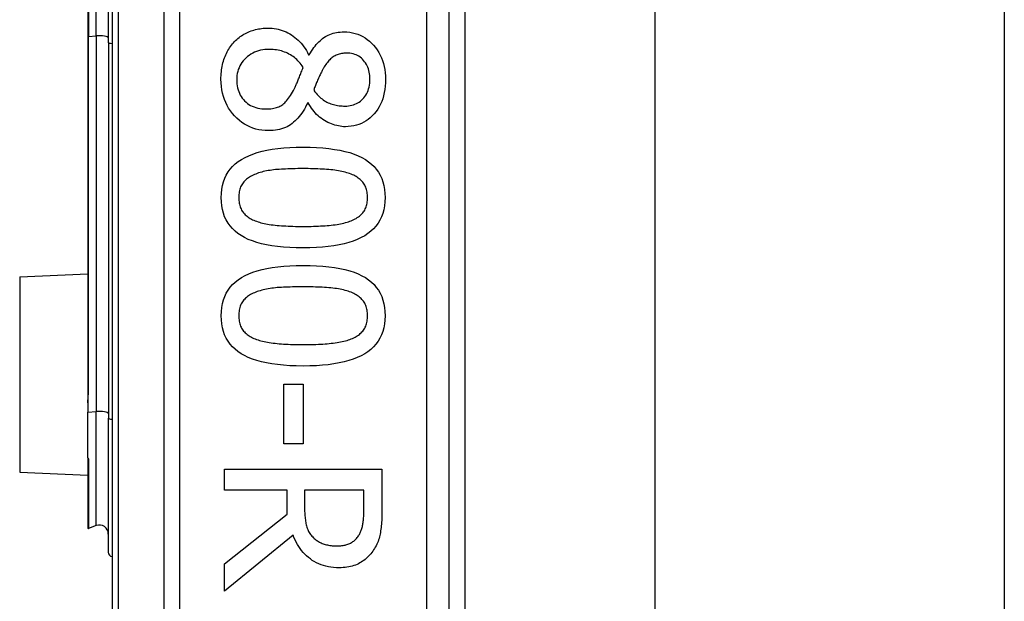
# Model space of a CAD drawing. Header units: inches. Extents: x 0 to 120, y -11 to 78.
# Tile 27 of 90: x 33.853 to 35.116, y 24.999 to 25.744. Entities that reach past the tile are written whole.
import ezdxf

# ---------------------------------------------------------------- set-up
doc = ezdxf.new("R2010")
doc.units = ezdxf.units.IN
doc.header["$LTSCALE"] = 7.213522
doc.header["$MEASUREMENT"] = 0
doc.layers.add('Visible Edges(ANSI)', color=7, linetype='Continuous', lineweight=25)
doc.layers.add('Visible Tangent Edges(ANSI)', color=7, linetype='Continuous', lineweight=25)

msp = doc.modelspace()

# ---------------------------------------------------------------- linework, layer by layer
at = {"layer": 'Visible Edges(ANSI)'}
for p, q in [((33.9716, 27.1804), (33.9716, 24.424)), ((34.4041, 24.7038), (34.4041, 26.9006)), ((34.4242, 26.722), (34.4242, 24.8824)), ((34.668, 26.7036), (34.668, 24.9008)), ((35.1161, 26.7036), (35.1161, 24.9008)), ((33.9406, 25.8815), (33.9406, 25.7229)), ((33.9669, 25.7153), (33.9669, 25.8891)), ((33.9406, 25.7229), (33.9406, 25.2683)), ((33.9669, 25.7153), (33.9669, 25.2337)), ((34.2237, 25.6994), (34.2246, 25.6994)), ((34.2234, 25.6379), (34.2226, 25.6379)), ((33.8532, 25.4148), (33.9406, 25.4186)), ((34.192, 25.277), (34.2166, 25.277)), ((34.192, 25.2007), (34.192, 25.277)), ((34.2166, 25.277), (34.2166, 25.2007)), ((33.9406, 25.2683), (33.9406, 25.2533)), ((33.9406, 25.2533), (33.9406, 25.2411)), ((33.9406, 25.1828), (33.9406, 25.2411)), ((33.9669, 25.0618), (33.9669, 25.2337)), ((34.2166, 25.2007), (34.192, 25.2007)), ((33.9406, 25.1828), (33.9406, 25.1826)), ((33.9406, 25.1826), (33.9406, 25.1817)), ((33.9406, 25.1817), (33.9406, 25.0928)), ((33.8532, 25.1645), (33.9406, 25.1607)), ((34.116, 25.1681), (34.3178, 25.1681)), ((34.116, 25.1413), (34.116, 25.1681)), ((34.3178, 25.1681), (34.3178, 25.1161)), ((34.1963, 25.1413), (34.116, 25.1413)), ((34.1963, 25.1105), (34.1963, 25.1413)), ((34.2946, 25.1413), (34.2187, 25.1413)), ((34.2187, 25.1413), (34.2187, 25.1177)), ((34.2946, 25.1146), (34.2946, 25.1413)), ((34.116, 25.0468), (34.1963, 25.1105)), ((33.9514, 25.0959), (33.9414, 25.0923)), ((34.2038, 25.0837), (34.116, 25.0119)), ((34.116, 25.0119), (34.116, 25.0468))]:
    msp.add_line(p, q, dxfattribs=at)
at = {"layer": 'Visible Edges(ANSI)', "flags": 128}
for points in [[(34.1287, 25.7163), (34.1301, 25.7177), (34.1315, 25.719), (34.133, 25.7203), (34.1345, 25.7215), (34.1361, 25.7226), (34.1376, 25.7238), (34.1393, 25.7248), (34.1409, 25.7258), (34.1427, 25.7267), (34.1444, 25.7276), (34.1462, 25.7284), (34.148, 25.7292), (34.1499, 25.7299), (34.1518, 25.7305), (34.1537, 25.7311), (34.1556, 25.7316), (34.1576, 25.7321), (34.1595, 25.7325), (34.1615, 25.7328), (34.1635, 25.7331), (34.1655, 25.7333), (34.1676, 25.7335), (34.1697, 25.7336), (34.1717, 25.7336)], [(34.1717, 25.7336), (34.1744, 25.7335), (34.1771, 25.7334), (34.1798, 25.7331), (34.1824, 25.7326), (34.1849, 25.7321), (34.1874, 25.7314), (34.1899, 25.7306), (34.1924, 25.7297), (34.1948, 25.7287), (34.1972, 25.7275), (34.1995, 25.7263), (34.2018, 25.7249), (34.2041, 25.7233), (34.2063, 25.7217), (34.2084, 25.72), (34.2104, 25.7181), (34.2123, 25.7162), (34.2142, 25.7141), (34.216, 25.7119), (34.2177, 25.7097), (34.2193, 25.7073), (34.2209, 25.7048), (34.2223, 25.7022), (34.2237, 25.6994)], [(34.2246, 25.6994), (34.226, 25.7019), (34.2275, 25.7042), (34.229, 25.7064), (34.2305, 25.7085), (34.2321, 25.7105), (34.2336, 25.7124), (34.2352, 25.7142), (34.2368, 25.7159), (34.2385, 25.7174), (34.2401, 25.7189), (34.2418, 25.7202), (34.2435, 25.7215), (34.2453, 25.7227), (34.2471, 25.7237), (34.249, 25.7246), (34.251, 25.7255), (34.253, 25.7262), (34.2551, 25.7269), (34.2573, 25.7274), (34.2595, 25.7279), (34.2618, 25.7282), (34.2642, 25.7285), (34.2667, 25.7286), (34.2692, 25.7287)], [(34.2692, 25.7287), (34.2729, 25.7286), (34.2766, 25.7282), (34.2801, 25.7276), (34.2835, 25.7268), (34.2868, 25.7257), (34.2901, 25.7244), (34.2932, 25.7229), (34.2962, 25.7211), (34.2991, 25.719), (34.3019, 25.7168), (34.3046, 25.7143), (34.3071, 25.7115), (34.3096, 25.7086), (34.3118, 25.7055), (34.3138, 25.7024), (34.3156, 25.699), (34.3172, 25.6956), (34.3186, 25.692), (34.3197, 25.6883), (34.3207, 25.6845), (34.3214, 25.6805), (34.3219, 25.6764), (34.3223, 25.6722), (34.3224, 25.6679)], [(34.1114, 25.6679), (34.1114, 25.6704), (34.1115, 25.6728), (34.1117, 25.6752), (34.1119, 25.6776), (34.1122, 25.6799), (34.1125, 25.6822), (34.1129, 25.6845), (34.1134, 25.6867), (34.1139, 25.6889), (34.1145, 25.6911), (34.1152, 25.6932), (34.1159, 25.6953), (34.1167, 25.6973), (34.1175, 25.6993), (34.1184, 25.7012), (34.1193, 25.7031), (34.1203, 25.7049), (34.1214, 25.7067), (34.1225, 25.7084), (34.1236, 25.7101), (34.1248, 25.7117), (34.1261, 25.7133), (34.1274, 25.7148), (34.1287, 25.7163)], [(34.1737, 25.7063), (34.1707, 25.7062), (34.1678, 25.706), (34.1649, 25.7056), (34.1622, 25.7051), (34.1595, 25.7044), (34.157, 25.7035), (34.1545, 25.7025), (34.1521, 25.7014), (34.1498, 25.7001), (34.1476, 25.6986), (34.1455, 25.697), (34.1435, 25.6953), (34.1415, 25.6934), (34.1398, 25.6914), (34.1382, 25.6894), (34.1368, 25.6873), (34.1356, 25.6851), (34.1345, 25.6828), (34.1336, 25.6805), (34.1328, 25.678), (34.1323, 25.6755), (34.1318, 25.6729), (34.1316, 25.6703), (34.1315, 25.6675)], [(34.2169, 25.6832), (34.2156, 25.6851), (34.2143, 25.6868), (34.213, 25.6885), (34.2116, 25.6901), (34.2101, 25.6916), (34.2086, 25.6931), (34.2071, 25.6945), (34.2055, 25.6958), (34.2038, 25.697), (34.2021, 25.6982), (34.2004, 25.6993), (34.1986, 25.7003), (34.1967, 25.7013), (34.1948, 25.7021), (34.1929, 25.7029), (34.1909, 25.7036), (34.1889, 25.7043), (34.1869, 25.7048), (34.1848, 25.7053), (34.1826, 25.7056), (34.1805, 25.7059), (34.1783, 25.7061), (34.176, 25.7063), (34.1737, 25.7063)], [(34.2723, 25.7016), (34.2707, 25.7015), (34.2691, 25.7014), (34.2675, 25.7012), (34.266, 25.701), (34.2645, 25.7007), (34.2631, 25.7003), (34.2617, 25.6999), (34.2604, 25.6994), (34.2591, 25.6988), (34.2578, 25.6982), (34.2566, 25.6975), (34.2554, 25.6967), (34.2542, 25.6959), (34.2531, 25.695), (34.252, 25.694), (34.2509, 25.693), (34.2498, 25.6919), (34.2488, 25.6907), (34.2478, 25.6895), (34.2467, 25.6882), (34.2457, 25.6868), (34.2448, 25.6853), (34.2438, 25.6838), (34.2429, 25.6823)], [(34.3024, 25.668), (34.3023, 25.6704), (34.3022, 25.6728), (34.3019, 25.6751), (34.3015, 25.6772), (34.301, 25.6794), (34.3004, 25.6814), (34.2997, 25.6834), (34.2988, 25.6853), (34.2979, 25.6871), (34.2968, 25.6889), (34.2956, 25.6905), (34.2943, 25.6921), (34.2929, 25.6936), (34.2915, 25.695), (34.2899, 25.6963), (34.2883, 25.6974), (34.2866, 25.6984), (34.2848, 25.6992), (34.2829, 25.6999), (34.2809, 25.7005), (34.2789, 25.701), (34.2768, 25.7013), (34.2746, 25.7015), (34.2723, 25.7016)], [(34.2043, 25.6536), (34.2047, 25.6544), (34.2052, 25.6552), (34.2056, 25.6561), (34.2061, 25.657), (34.2065, 25.658), (34.207, 25.659), (34.2075, 25.66), (34.208, 25.6611), (34.2084, 25.6623), (34.2089, 25.6634), (34.2094, 25.6646), (34.2099, 25.6659), (34.2104, 25.6672), (34.211, 25.6685), (34.2115, 25.6699), (34.212, 25.6712), (34.2126, 25.6726), (34.2132, 25.6741), (34.2138, 25.6755), (34.2144, 25.677), (34.215, 25.6785), (34.2156, 25.6801), (34.2162, 25.6816), (34.2169, 25.6832)], [(34.2429, 25.6823), (34.2425, 25.6815), (34.2421, 25.6808), (34.2416, 25.6799), (34.2412, 25.679), (34.2407, 25.6781), (34.2402, 25.677), (34.2396, 25.6759), (34.2391, 25.6748), (34.2385, 25.6735), (34.2379, 25.6723), (34.2372, 25.6709), (34.2366, 25.6695), (34.2359, 25.6681), (34.2353, 25.6667), (34.2347, 25.6653), (34.2341, 25.6639), (34.2335, 25.6626), (34.233, 25.6612), (34.2325, 25.6599), (34.232, 25.6587), (34.2315, 25.6574), (34.2311, 25.6562), (34.2307, 25.655), (34.2303, 25.6538)], [(34.1722, 25.6021), (34.168, 25.6023), (34.1639, 25.6026), (34.1598, 25.6033), (34.1559, 25.6042), (34.1521, 25.6054), (34.1485, 25.6068), (34.1449, 25.6085), (34.1415, 25.6105), (34.1382, 25.6127), (34.135, 25.6152), (34.1319, 25.6179), (34.1289, 25.6209), (34.1261, 25.6241), (34.1236, 25.6275), (34.1212, 25.6309), (34.1192, 25.6345), (34.1174, 25.6382), (34.1158, 25.6421), (34.1144, 25.646), (34.1133, 25.6501), (34.1125, 25.6544), (34.1119, 25.6587), (34.1115, 25.6632), (34.1114, 25.6679)], [(34.1315, 25.6675), (34.1316, 25.6647), (34.1318, 25.6621), (34.1322, 25.6595), (34.1326, 25.6569), (34.1333, 25.6545), (34.1341, 25.6522), (34.135, 25.65), (34.1361, 25.6478), (34.1373, 25.6458), (34.1386, 25.6438), (34.1401, 25.642), (34.1417, 25.6402), (34.1435, 25.6386), (34.1453, 25.6371), (34.1473, 25.6357), (34.1494, 25.6345), (34.1515, 25.6334), (34.1538, 25.6325), (34.1562, 25.6317), (34.1587, 25.6311), (34.1613, 25.6306), (34.1639, 25.6302), (34.1667, 25.63), (34.1696, 25.6299)], [(34.2707, 25.6337), (34.2729, 25.6337), (34.2751, 25.6339), (34.2772, 25.6343), (34.2792, 25.6347), (34.2812, 25.6353), (34.2831, 25.636), (34.285, 25.6368), (34.2868, 25.6377), (34.2885, 25.6388), (34.2902, 25.64), (34.2918, 25.6413), (34.2933, 25.6428), (34.2948, 25.6443), (34.2961, 25.646), (34.2973, 25.6477), (34.2984, 25.6496), (34.2993, 25.6516), (34.3001, 25.6536), (34.3008, 25.6558), (34.3014, 25.658), (34.3018, 25.6604), (34.3022, 25.6628), (34.3023, 25.6654), (34.3024, 25.668)], [(34.3224, 25.6679), (34.3223, 25.6634), (34.322, 25.659), (34.3215, 25.6548), (34.3208, 25.6508), (34.3199, 25.6469), (34.3188, 25.6431), (34.3175, 25.6395), (34.316, 25.6361), (34.3143, 25.6328), (34.3124, 25.6296), (34.3103, 25.6266), (34.308, 25.6238), (34.3055, 25.6211), (34.3029, 25.6187), (34.3003, 25.6165), (34.2975, 25.6146), (34.2946, 25.6128), (34.2915, 25.6113), (34.2884, 25.6101), (34.2851, 25.609), (34.2818, 25.6082), (34.2783, 25.6077), (34.2747, 25.6073), (34.271, 25.6072)], [(34.1696, 25.6299), (34.1717, 25.63), (34.1736, 25.6301), (34.1755, 25.6302), (34.1773, 25.6305), (34.1791, 25.6308), (34.1808, 25.6312), (34.1824, 25.6316), (34.1839, 25.6321), (34.1854, 25.6327), (34.1868, 25.6333), (34.1881, 25.634), (34.1894, 25.6348), (34.1906, 25.6357), (34.1919, 25.6367), (34.1931, 25.6378), (34.1943, 25.6391), (34.1956, 25.6405), (34.1968, 25.642), (34.198, 25.6436), (34.1993, 25.6454), (34.2005, 25.6472), (34.2018, 25.6493), (34.203, 25.6514), (34.2043, 25.6536)], [(34.2303, 25.6538), (34.2318, 25.6519), (34.2333, 25.6501), (34.2348, 25.6484), (34.2363, 25.6468), (34.2379, 25.6453), (34.2394, 25.6439), (34.241, 25.6427), (34.2425, 25.6415), (34.2441, 25.6404), (34.2457, 25.6395), (34.2473, 25.6386), (34.2488, 25.6379), (34.2505, 25.6372), (34.2521, 25.6366), (34.2538, 25.636), (34.2555, 25.6355), (34.2573, 25.6351), (34.2591, 25.6347), (34.2609, 25.6344), (34.2628, 25.6341), (34.2647, 25.6339), (34.2667, 25.6338), (34.2687, 25.6337), (34.2707, 25.6337)], [(34.2226, 25.6379), (34.2212, 25.6351), (34.2198, 25.6323), (34.2183, 25.6296), (34.2168, 25.6271), (34.2152, 25.6247), (34.2135, 25.6224), (34.2118, 25.6203), (34.2101, 25.6182), (34.2083, 25.6163), (34.2065, 25.6145), (34.2046, 25.6128), (34.2027, 25.6112), (34.2006, 25.6097), (34.1985, 25.6084), (34.1963, 25.6072), (34.194, 25.6062), (34.1916, 25.6052), (34.1892, 25.6044), (34.1866, 25.6037), (34.1839, 25.6031), (34.1811, 25.6027), (34.1783, 25.6024), (34.1753, 25.6022), (34.1722, 25.6021)], [(34.271, 25.6072), (34.2687, 25.6072), (34.2665, 25.6074), (34.2642, 25.6077), (34.262, 25.6081), (34.2598, 25.6086), (34.2575, 25.6092), (34.2553, 25.6099), (34.2531, 25.6107), (34.2508, 25.6117), (34.2486, 25.6127), (34.2464, 25.6139), (34.2442, 25.6151), (34.242, 25.6165), (34.2399, 25.618), (34.2379, 25.6195), (34.236, 25.6212), (34.2341, 25.6229), (34.2324, 25.6248), (34.2307, 25.6267), (34.2291, 25.6288), (34.2275, 25.6309), (34.2261, 25.6332), (34.2247, 25.6355), (34.2234, 25.6379)], [(34.1117, 25.5163), (34.1119, 25.5217), (34.1124, 25.5269), (34.1133, 25.5318), (34.1146, 25.5365), (34.1162, 25.541), (34.1182, 25.5452), (34.1205, 25.5492), (34.1232, 25.5529), (34.1263, 25.5563), (34.1297, 25.5595), (34.1335, 25.5625), (34.1376, 25.5652), (34.1422, 25.5677), (34.147, 25.57), (34.1523, 25.5721), (34.158, 25.5739), (34.164, 25.5756), (34.1704, 25.577), (34.1772, 25.5782), (34.1843, 25.5791), (34.1918, 25.5799), (34.1998, 25.5804), (34.208, 25.5808), (34.2167, 25.5809)], [(34.2167, 25.5809), (34.2256, 25.5808), (34.2341, 25.5804), (34.2422, 25.5799), (34.2499, 25.5791), (34.2571, 25.5781), (34.264, 25.5769), (34.2704, 25.5755), (34.2765, 25.5739), (34.2821, 25.572), (34.2874, 25.5699), (34.2922, 25.5676), (34.2966, 25.5651), (34.3006, 25.5623), (34.3043, 25.5593), (34.3077, 25.5561), (34.3106, 25.5526), (34.3133, 25.5489), (34.3155, 25.545), (34.3175, 25.5408), (34.3191, 25.5364), (34.3203, 25.5317), (34.3212, 25.5268), (34.3217, 25.5217), (34.3219, 25.5163)], [(34.2167, 25.5534), (34.2132, 25.5534), (34.2098, 25.5534), (34.2065, 25.5533), (34.2033, 25.5532), (34.2002, 25.5532), (34.1972, 25.5531), (34.1943, 25.5529), (34.1915, 25.5528), (34.1888, 25.5527), (34.1862, 25.5525), (34.1836, 25.5523), (34.1812, 25.5521), (34.1789, 25.5518), (34.1766, 25.5516), (34.1743, 25.5512), (34.1721, 25.5509), (34.1699, 25.5505), (34.1678, 25.55), (34.1657, 25.5496), (34.1636, 25.549), (34.1616, 25.5485), (34.1597, 25.5479), (34.1578, 25.5472), (34.1559, 25.5465)], [(34.2782, 25.5464), (34.2764, 25.547), (34.2746, 25.5476), (34.2727, 25.5482), (34.2707, 25.5488), (34.2687, 25.5493), (34.2666, 25.5498), (34.2643, 25.5502), (34.2621, 25.5506), (34.2597, 25.551), (34.2573, 25.5514), (34.2548, 25.5517), (34.2522, 25.5519), (34.2496, 25.5522), (34.2469, 25.5524), (34.2441, 25.5526), (34.2413, 25.5527), (34.2384, 25.5529), (34.2355, 25.553), (34.2325, 25.5531), (34.2295, 25.5532), (34.2264, 25.5533), (34.2232, 25.5534), (34.22, 25.5534), (34.2167, 25.5534)], [(34.1559, 25.5465), (34.1542, 25.5458), (34.1525, 25.5451), (34.1509, 25.5444), (34.1494, 25.5435), (34.148, 25.5427), (34.1466, 25.5418), (34.1453, 25.5408), (34.1441, 25.5398), (34.1429, 25.5387), (34.1418, 25.5377), (34.1407, 25.5365), (34.1398, 25.5353), (34.1389, 25.5341), (34.138, 25.5328), (34.1373, 25.5314), (34.1366, 25.53), (34.136, 25.5285), (34.1355, 25.5269), (34.1351, 25.5253), (34.1348, 25.5236), (34.1345, 25.5219), (34.1343, 25.5201), (34.1342, 25.5182), (34.1341, 25.5163)], [(34.2995, 25.5163), (34.2994, 25.5181), (34.2993, 25.5199), (34.2991, 25.5217), (34.2989, 25.5233), (34.2985, 25.525), (34.2981, 25.5266), (34.2977, 25.5281), (34.2971, 25.5295), (34.2965, 25.5309), (34.2958, 25.5323), (34.295, 25.5336), (34.2941, 25.5348), (34.2932, 25.536), (34.2922, 25.5372), (34.2912, 25.5383), (34.29, 25.5393), (34.2888, 25.5404), (34.2875, 25.5414), (34.2861, 25.5423), (34.2847, 25.5432), (34.2832, 25.544), (34.2816, 25.5449), (34.2799, 25.5456), (34.2782, 25.5464)], [(34.2169, 25.4518), (34.208, 25.4519), (34.1996, 25.4523), (34.1915, 25.4528), (34.1839, 25.4536), (34.1766, 25.4546), (34.1698, 25.4558), (34.1634, 25.4572), (34.1573, 25.4589), (34.1517, 25.4607), (34.1464, 25.4628), (34.1416, 25.4651), (34.1372, 25.4676), (34.1331, 25.4704), (34.1294, 25.4734), (34.126, 25.4766), (34.123, 25.48), (34.1204, 25.4837), (34.1181, 25.4877), (34.1161, 25.4918), (34.1146, 25.4963), (34.1133, 25.5009), (34.1124, 25.5058), (34.1119, 25.5109), (34.1117, 25.5163)], [(34.1341, 25.5163), (34.1342, 25.5144), (34.1343, 25.5127), (34.1345, 25.5109), (34.1347, 25.5093), (34.1351, 25.5077), (34.1355, 25.5061), (34.1359, 25.5046), (34.1365, 25.5032), (34.1371, 25.5018), (34.1378, 25.5004), (34.1386, 25.4991), (34.1394, 25.4979), (34.1404, 25.4967), (34.1414, 25.4955), (34.1424, 25.4944), (34.1436, 25.4934), (34.1448, 25.4924), (34.1461, 25.4914), (34.1475, 25.4905), (34.1489, 25.4896), (34.1504, 25.4887), (34.152, 25.488), (34.1537, 25.4872), (34.1554, 25.4865)], [(34.3219, 25.5163), (34.3217, 25.5109), (34.3211, 25.5057), (34.3202, 25.5008), (34.319, 25.4961), (34.3173, 25.4917), (34.3153, 25.4875), (34.313, 25.4835), (34.3102, 25.4798), (34.3071, 25.4764), (34.3037, 25.4731), (34.2999, 25.4702), (34.2957, 25.4675), (34.2912, 25.465), (34.2862, 25.4627), (34.281, 25.4606), (34.2753, 25.4588), (34.2693, 25.4572), (34.2629, 25.4557), (34.2562, 25.4545), (34.249, 25.4536), (34.2416, 25.4528), (34.2337, 25.4523), (34.2255, 25.4519), (34.2169, 25.4518)], [(34.2785, 25.4867), (34.2802, 25.4874), (34.2818, 25.4881), (34.2834, 25.4889), (34.2848, 25.4897), (34.2862, 25.4906), (34.2876, 25.4915), (34.2889, 25.4925), (34.29, 25.4935), (34.2912, 25.4945), (34.2922, 25.4956), (34.2932, 25.4967), (34.2941, 25.4979), (34.295, 25.4991), (34.2958, 25.5004), (34.2965, 25.5017), (34.2971, 25.5031), (34.2977, 25.5045), (34.2981, 25.506), (34.2985, 25.5076), (34.2989, 25.5092), (34.2991, 25.5109), (34.2993, 25.5126), (34.2994, 25.5144), (34.2995, 25.5163)], [(34.1554, 25.4865), (34.1571, 25.4859), (34.1589, 25.4853), (34.1607, 25.4847), (34.1626, 25.4841), (34.1646, 25.4836), (34.1667, 25.4832), (34.1689, 25.4827), (34.1711, 25.4823), (34.1734, 25.4819), (34.1758, 25.4816), (34.1782, 25.4812), (34.1807, 25.4809), (34.1833, 25.4807), (34.186, 25.4804), (34.1888, 25.4802), (34.1916, 25.48), (34.1945, 25.4799), (34.1975, 25.4797), (34.2005, 25.4796), (34.2036, 25.4795), (34.2068, 25.4794), (34.2101, 25.4794), (34.2135, 25.4793), (34.2169, 25.4793)], [(34.2169, 25.4793), (34.2203, 25.4793), (34.2236, 25.4794), (34.2269, 25.4794), (34.2301, 25.4795), (34.2332, 25.4796), (34.2363, 25.4797), (34.2392, 25.4799), (34.2421, 25.48), (34.2449, 25.4802), (34.2477, 25.4804), (34.2503, 25.4807), (34.2529, 25.4809), (34.2554, 25.4812), (34.2579, 25.4816), (34.2603, 25.4819), (34.2626, 25.4823), (34.2648, 25.4827), (34.267, 25.4832), (34.2691, 25.4837), (34.2711, 25.4842), (34.2731, 25.4848), (34.275, 25.4854), (34.2768, 25.486), (34.2785, 25.4867)], [(34.1117, 25.3648), (34.1119, 25.3703), (34.1124, 25.3755), (34.1133, 25.3804), (34.1146, 25.3851), (34.1162, 25.3896), (34.1182, 25.3938), (34.1205, 25.3977), (34.1232, 25.4014), (34.1263, 25.4049), (34.1297, 25.4081), (34.1335, 25.4111), (34.1376, 25.4138), (34.1422, 25.4163), (34.147, 25.4186), (34.1523, 25.4206), (34.158, 25.4225), (34.164, 25.4241), (34.1704, 25.4255), (34.1772, 25.4267), (34.1843, 25.4277), (34.1918, 25.4285), (34.1998, 25.429), (34.208, 25.4293), (34.2167, 25.4294)], [(34.2167, 25.4294), (34.2256, 25.4293), (34.2341, 25.429), (34.2422, 25.4284), (34.2499, 25.4277), (34.2571, 25.4267), (34.264, 25.4255), (34.2704, 25.4241), (34.2765, 25.4224), (34.2821, 25.4206), (34.2874, 25.4185), (34.2922, 25.4162), (34.2966, 25.4137), (34.3006, 25.4109), (34.3043, 25.4079), (34.3077, 25.4047), (34.3106, 25.4012), (34.3133, 25.3975), (34.3155, 25.3936), (34.3175, 25.3894), (34.3191, 25.3849), (34.3203, 25.3803), (34.3212, 25.3754), (34.3217, 25.3702), (34.3219, 25.3648)], [(34.2167, 25.402), (34.2132, 25.402), (34.2098, 25.4019), (34.2065, 25.4019), (34.2033, 25.4018), (34.2002, 25.4017), (34.1972, 25.4016), (34.1943, 25.4015), (34.1915, 25.4014), (34.1888, 25.4012), (34.1862, 25.4011), (34.1836, 25.4009), (34.1812, 25.4007), (34.1789, 25.4004), (34.1766, 25.4001), (34.1743, 25.3998), (34.1721, 25.3995), (34.1699, 25.3991), (34.1678, 25.3986), (34.1657, 25.3981), (34.1636, 25.3976), (34.1616, 25.397), (34.1597, 25.3964), (34.1578, 25.3958), (34.1559, 25.3951)], [(34.2782, 25.3949), (34.2764, 25.3956), (34.2746, 25.3962), (34.2727, 25.3968), (34.2707, 25.3974), (34.2687, 25.3979), (34.2666, 25.3984), (34.2643, 25.3988), (34.2621, 25.3992), (34.2597, 25.3996), (34.2573, 25.3999), (34.2548, 25.4002), (34.2522, 25.4005), (34.2496, 25.4007), (34.2469, 25.4009), (34.2441, 25.4011), (34.2413, 25.4013), (34.2384, 25.4015), (34.2355, 25.4016), (34.2325, 25.4017), (34.2295, 25.4018), (34.2264, 25.4019), (34.2232, 25.4019), (34.22, 25.4019), (34.2167, 25.402)], [(34.1559, 25.3951), (34.1542, 25.3944), (34.1525, 25.3937), (34.1509, 25.3929), (34.1494, 25.3921), (34.148, 25.3912), (34.1466, 25.3903), (34.1453, 25.3894), (34.1441, 25.3884), (34.1429, 25.3873), (34.1418, 25.3862), (34.1407, 25.3851), (34.1398, 25.3839), (34.1389, 25.3826), (34.138, 25.3813), (34.1373, 25.38), (34.1366, 25.3785), (34.136, 25.377), (34.1355, 25.3755), (34.1351, 25.3739), (34.1348, 25.3722), (34.1345, 25.3704), (34.1343, 25.3686), (34.1342, 25.3668), (34.1341, 25.3648)], [(34.2995, 25.3648), (34.2994, 25.3667), (34.2993, 25.3685), (34.2991, 25.3702), (34.2989, 25.3719), (34.2985, 25.3735), (34.2981, 25.3751), (34.2977, 25.3766), (34.2971, 25.3781), (34.2965, 25.3795), (34.2958, 25.3809), (34.295, 25.3822), (34.2941, 25.3834), (34.2932, 25.3846), (34.2922, 25.3857), (34.2912, 25.3868), (34.29, 25.3879), (34.2888, 25.3889), (34.2875, 25.3899), (34.2861, 25.3909), (34.2847, 25.3918), (34.2832, 25.3926), (34.2816, 25.3934), (34.2799, 25.3942), (34.2782, 25.3949)], [(34.2169, 25.3004), (34.208, 25.3005), (34.1996, 25.3008), (34.1915, 25.3014), (34.1839, 25.3022), (34.1766, 25.3031), (34.1698, 25.3044), (34.1634, 25.3058), (34.1573, 25.3074), (34.1517, 25.3093), (34.1464, 25.3114), (34.1416, 25.3137), (34.1372, 25.3162), (34.1331, 25.3189), (34.1294, 25.3219), (34.126, 25.3251), (34.123, 25.3286), (34.1204, 25.3323), (34.1181, 25.3362), (34.1161, 25.3404), (34.1146, 25.3448), (34.1133, 25.3495), (34.1124, 25.3544), (34.1119, 25.3595), (34.1117, 25.3648)], [(34.1341, 25.3648), (34.1342, 25.363), (34.1343, 25.3612), (34.1345, 25.3595), (34.1347, 25.3579), (34.1351, 25.3562), (34.1355, 25.3547), (34.1359, 25.3532), (34.1365, 25.3517), (34.1371, 25.3503), (34.1378, 25.349), (34.1386, 25.3477), (34.1394, 25.3464), (34.1404, 25.3453), (34.1414, 25.3441), (34.1424, 25.343), (34.1436, 25.3419), (34.1448, 25.3409), (34.1461, 25.34), (34.1475, 25.339), (34.1489, 25.3382), (34.1504, 25.3373), (34.152, 25.3365), (34.1537, 25.3358), (34.1554, 25.3351)], [(34.3219, 25.3648), (34.3217, 25.3594), (34.3211, 25.3543), (34.3202, 25.3493), (34.319, 25.3447), (34.3173, 25.3402), (34.3153, 25.336), (34.313, 25.3321), (34.3102, 25.3284), (34.3071, 25.3249), (34.3037, 25.3217), (34.2999, 25.3187), (34.2957, 25.316), (34.2912, 25.3135), (34.2862, 25.3113), (34.281, 25.3092), (34.2753, 25.3073), (34.2693, 25.3057), (34.2629, 25.3043), (34.2562, 25.3031), (34.249, 25.3021), (34.2416, 25.3014), (34.2337, 25.3008), (34.2255, 25.3005), (34.2169, 25.3004)], [(34.2785, 25.3352), (34.2802, 25.3359), (34.2818, 25.3367), (34.2834, 25.3375), (34.2848, 25.3383), (34.2862, 25.3392), (34.2876, 25.3401), (34.2889, 25.341), (34.29, 25.342), (34.2912, 25.3431), (34.2922, 25.3442), (34.2932, 25.3453), (34.2941, 25.3464), (34.295, 25.3477), (34.2958, 25.3489), (34.2965, 25.3503), (34.2971, 25.3516), (34.2977, 25.3531), (34.2981, 25.3546), (34.2985, 25.3562), (34.2989, 25.3578), (34.2991, 25.3595), (34.2993, 25.3612), (34.2994, 25.363), (34.2995, 25.3648)], [(34.1554, 25.3351), (34.1571, 25.3344), (34.1589, 25.3338), (34.1607, 25.3333), (34.1626, 25.3327), (34.1646, 25.3322), (34.1667, 25.3317), (34.1689, 25.3313), (34.1711, 25.3309), (34.1734, 25.3305), (34.1758, 25.3301), (34.1782, 25.3298), (34.1807, 25.3295), (34.1833, 25.3293), (34.186, 25.329), (34.1888, 25.3288), (34.1916, 25.3286), (34.1945, 25.3284), (34.1975, 25.3283), (34.2005, 25.3282), (34.2036, 25.3281), (34.2068, 25.328), (34.2101, 25.3279), (34.2135, 25.3279), (34.2169, 25.3279)], [(34.2169, 25.3279), (34.2203, 25.3279), (34.2236, 25.3279), (34.2269, 25.328), (34.2301, 25.3281), (34.2332, 25.3282), (34.2363, 25.3283), (34.2392, 25.3284), (34.2421, 25.3286), (34.2449, 25.3288), (34.2477, 25.329), (34.2503, 25.3293), (34.2529, 25.3295), (34.2554, 25.3298), (34.2579, 25.3301), (34.2603, 25.3305), (34.2626, 25.3309), (34.2648, 25.3313), (34.267, 25.3318), (34.2691, 25.3323), (34.2711, 25.3328), (34.2731, 25.3333), (34.275, 25.3339), (34.2768, 25.3346), (34.2785, 25.3352)], [(34.2187, 25.1177), (34.2187, 25.1158), (34.2187, 25.1139), (34.2188, 25.1121), (34.2189, 25.1103), (34.219, 25.1085), (34.2192, 25.1067), (34.2194, 25.105), (34.2196, 25.1033), (34.2198, 25.1017), (34.2201, 25.1), (34.2204, 25.0984), (34.2207, 25.0969), (34.2211, 25.0954), (34.2215, 25.0939), (34.222, 25.0924), (34.2226, 25.091), (34.2232, 25.0897), (34.2238, 25.0884), (34.2246, 25.0871), (34.2254, 25.0858), (34.2262, 25.0846), (34.2271, 25.0835), (34.2281, 25.0824), (34.2291, 25.0813)], [(34.2877, 25.0826), (34.2883, 25.0835), (34.2889, 25.0845), (34.2894, 25.0856), (34.2899, 25.0866), (34.2904, 25.0877), (34.2909, 25.0888), (34.2913, 25.0899), (34.2917, 25.091), (34.2921, 25.0922), (34.2924, 25.0934), (34.2927, 25.0947), (34.293, 25.0959), (34.2932, 25.0972), (34.2935, 25.0985), (34.2937, 25.0999), (34.2939, 25.1014), (34.294, 25.1029), (34.2942, 25.1044), (34.2943, 25.106), (34.2944, 25.1076), (34.2945, 25.1093), (34.2945, 25.111), (34.2945, 25.1128), (34.2946, 25.1146)], [(34.3178, 25.1161), (34.3178, 25.1133), (34.3177, 25.1105), (34.3177, 25.1078), (34.3176, 25.1052), (34.3175, 25.1026), (34.3173, 25.1002), (34.3171, 25.0978), (34.3169, 25.0955), (34.3167, 25.0933), (34.3165, 25.0911), (34.3162, 25.0891), (34.3159, 25.0871), (34.3155, 25.0851), (34.3151, 25.0832), (34.3146, 25.0813), (34.3141, 25.0794), (34.3135, 25.0775), (34.3128, 25.0757), (34.312, 25.0738), (34.3112, 25.072), (34.3103, 25.0701), (34.3093, 25.0683), (34.3083, 25.0665), (34.3071, 25.0648)], [(34.263, 25.0419), (34.2594, 25.0419), (34.2558, 25.0422), (34.2524, 25.0426), (34.2491, 25.0431), (34.2458, 25.0438), (34.2427, 25.0447), (34.2397, 25.0457), (34.2367, 25.0469), (34.2339, 25.0482), (34.2311, 25.0497), (34.2285, 25.0513), (34.226, 25.0531), (34.2235, 25.0551), (34.2212, 25.0571), (34.219, 25.0593), (34.2168, 25.0616), (34.2148, 25.0639), (34.2129, 25.0664), (34.2111, 25.069), (34.2095, 25.0718), (34.2079, 25.0746), (34.2064, 25.0775), (34.205, 25.0806), (34.2038, 25.0837)], [(34.2609, 25.0698), (34.2623, 25.0698), (34.2638, 25.0699), (34.2652, 25.07), (34.2665, 25.0702), (34.2679, 25.0704), (34.2692, 25.0706), (34.2705, 25.0709), (34.2717, 25.0712), (34.273, 25.0716), (34.2742, 25.072), (34.2753, 25.0724), (34.2765, 25.0729), (34.2776, 25.0735), (34.2787, 25.0741), (34.2797, 25.0747), (34.2807, 25.0754), (34.2817, 25.0761), (34.2827, 25.0769), (34.2836, 25.0777), (34.2845, 25.0786), (34.2853, 25.0795), (34.2861, 25.0805), (34.2869, 25.0815), (34.2877, 25.0826)], [(34.2291, 25.0813), (34.2301, 25.0803), (34.2311, 25.0794), (34.2321, 25.0785), (34.2331, 25.0777), (34.2342, 25.0769), (34.2353, 25.0762), (34.2364, 25.0755), (34.2376, 25.0748), (34.2388, 25.0742), (34.24, 25.0736), (34.2413, 25.0731), (34.2426, 25.0726), (34.2439, 25.0722), (34.2452, 25.0718), (34.2466, 25.0714), (34.2481, 25.0711), (34.2495, 25.0708), (34.2511, 25.0705), (34.2526, 25.0703), (34.2542, 25.0701), (34.2558, 25.07), (34.2575, 25.0699), (34.2591, 25.0698), (34.2609, 25.0698)], [(34.3071, 25.0648), (34.306, 25.063), (34.3048, 25.0613), (34.3035, 25.0597), (34.3021, 25.0582), (34.3008, 25.0567), (34.2993, 25.0553), (34.2978, 25.0539), (34.2963, 25.0526), (34.2947, 25.0513), (34.293, 25.0502), (34.2913, 25.049), (34.2896, 25.048), (34.2877, 25.047), (34.2859, 25.0461), (34.2839, 25.0453), (34.2819, 25.0446), (34.2797, 25.0439), (34.2776, 25.0434), (34.2753, 25.0429), (34.273, 25.0425), (34.2706, 25.0422), (34.2681, 25.042), (34.2656, 25.0419), (34.263, 25.0419)]]:
    msp.add_lwpolyline(points, dxfattribs=at)
at = {"layer": 'Visible Edges(ANSI)'}
for centre, radius, start, end in [((33.9553, 25.0851), 0.0115, 0, 110), ((33.9412, 25.0928), 0.000577, 180, 290), ((33.9726, 25.0618), 0.00577, 180, 259.9795)]:
    msp.add_arc(centre, radius, start, end, dxfattribs=at)
at = {"layer": 'Visible Tangent Edges(ANSI)'}
for p, q in [((33.9801, 24.424), (33.9801, 27.1804)), ((34.0381, 26.9006), (34.0381, 24.7038)), ((34.0585, 24.7038), (34.0585, 26.9006)), ((34.3752, 26.9006), (34.3752, 24.7038)), ((33.9414, 25.8817), (33.9414, 25.7228)), ((33.9514, 25.7237), (33.9514, 25.8808)), ((33.9414, 25.7228), (33.9514, 25.7237)), ((33.9414, 25.2681), (33.9414, 25.7228)), ((33.9514, 25.7237), (33.9514, 25.242)), ((33.8532, 25.4148), (33.8532, 25.1645)), ((33.9406, 25.2411), (33.9514, 25.242)), ((33.9514, 25.0959), (33.9514, 25.242)), ((33.9408, 25.1827), (33.9406, 25.1828)), ((33.9414, 25.1814), (33.9414, 25.0923))]:
    msp.add_line(p, q, dxfattribs=at)
at = {"layer": 'Visible Tangent Edges(ANSI)', "flags": 128}
for points in [[(33.9406, 25.2533), (33.9407, 25.2539), (33.9407, 25.2545), (33.9407, 25.2551), (33.9408, 25.2557), (33.9408, 25.2564), (33.9408, 25.257), (33.9409, 25.2576), (33.9409, 25.2582), (33.9409, 25.2588), (33.941, 25.2595), (33.941, 25.2601), (33.9411, 25.2607), (33.9411, 25.2613), (33.9411, 25.2619), (33.9412, 25.2626), (33.9412, 25.2632), (33.9413, 25.2638), (33.9413, 25.2644), (33.9413, 25.265), (33.9413, 25.2657), (33.9414, 25.2663), (33.9414, 25.2669), (33.9414, 25.2675), (33.9414, 25.2681)], [(33.9414, 25.1814), (33.9414, 25.1814), (33.9414, 25.1815), (33.9414, 25.1816), (33.9414, 25.1816), (33.9414, 25.1817), (33.9414, 25.1818), (33.9413, 25.1818), (33.9413, 25.1819), (33.9413, 25.1819), (33.9413, 25.182), (33.9412, 25.1821), (33.9412, 25.1821), (33.9412, 25.1822), (33.9412, 25.1822), (33.9411, 25.1823), (33.9411, 25.1823), (33.9411, 25.1824), (33.941, 25.1824), (33.941, 25.1825), (33.9409, 25.1825), (33.9409, 25.1826), (33.9409, 25.1826), (33.9408, 25.1826), (33.9408, 25.1827)]]:
    msp.add_lwpolyline(points, dxfattribs=at)
at = {"layer": 'Visible Tangent Edges(ANSI)'}
for centre, major_axis, ratio, start_param, end_param in [((33.9412, 25.7229), (-0.000577, 0), 0.245714, 0, 1.919862), ((33.9553, 25.721), (0.0115, 0), 0.245714, 0, 1.919862), ((33.9726, 25.7153), (-0.00577, 0), 0.245714, 0, 1.395906), ((33.9412, 25.2683), (-0.000577, 0), 0.245714, 0, 1.919862), ((33.9553, 25.2394), (0.0115, 0), 0.245714, 0, 1.919862), ((33.9726, 25.2337), (-0.00577, 0), 0.245714, 0, 1.395906), ((33.9406, 25.183), (0.000404, 0.000411), 0.604942, 4.252306, 4.588732), ((33.9412, 25.1817), (-0.000577, 0), 0.548442, 0, 1.919862)]:
    msp.add_ellipse(centre, major_axis=major_axis, ratio=ratio, start_param=start_param, end_param=end_param, dxfattribs=at)

doc.saveas('drawing.dxf')
